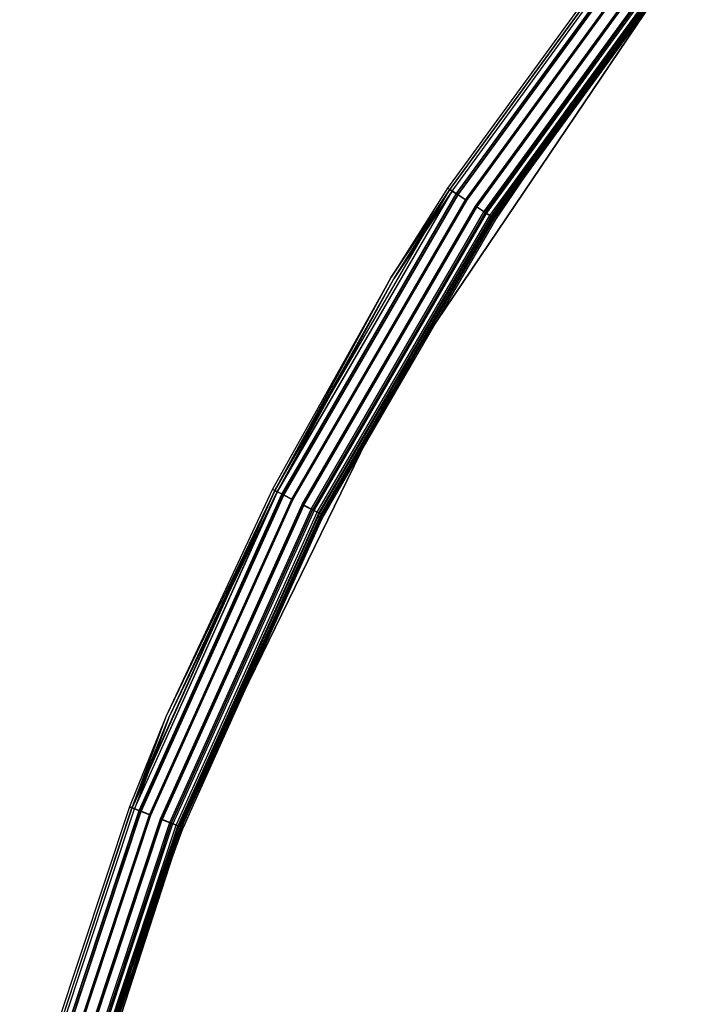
# Model space of a CAD drawing. Extents: x -22.9 to 23, y 4.7 to 50.6.
# Tile 83 of 95: x -22.1 to -17.5, y 34.7 to 41.3. Entities that reach past the tile are written whole.
import ezdxf

# ---------------------------------------------------------------- set-up
doc = ezdxf.new("R2010")
doc.units = 0
doc.header["$LTSCALE"] = 2.54
doc.layers.get('0').update_dxf_attribs({"linetype": 'CONTINUOUS'})

# ---------------------------------------------------------------- blocks, each defined once
blk = doc.blocks.new('HOTEL-MOOD-11783-11791_STL')
at = {"color": 0}
for p, q in [((-17.8039, 42.1105, 31.8049), (-19.1936, 40.201, 31.8049)), ((-17.8039, 42.1105, 1.7963), (-19.1936, 40.201, 1.7963)), ((-17.8039, 42.1105, 31.8049), (-19.1936, 40.201, 31.8049)), ((-17.8039, 42.1105, 1.7963), (-19.1936, 40.201, 1.7963)), ((-19.1779, 40.1907, 31.887), (-17.7893, 42.0987, 31.887)), ((-19.1779, 40.1907, 31.887), (-17.7893, 42.0987, 31.887)), ((-19.1774, 40.1904, 1.7117), (-17.7889, 42.0983, 1.7117)), ((-19.1774, 40.1904, 1.7117), (-17.7889, 42.0983, 1.7117)), ((-19.1768, 40.19, 31.8049), (-17.7883, 42.0979, 31.8049)), ((-19.1768, 40.19, 1.7963), (-17.7883, 42.0979, 1.7963)), ((-19.1768, 40.19, 31.8049), (-17.7883, 42.0979, 31.8049)), ((-19.1768, 40.19, 1.7963), (-17.7883, 42.0979, 1.7963)), ((-19.1628, 40.1809, 31.8783), (-17.7753, 42.0874, 31.8783)), ((-19.1628, 40.1809, 31.8783), (-17.7753, 42.0874, 31.8783)), ((-19.1623, 40.1806, 1.7204), (-17.7748, 42.087, 1.7204)), ((-19.1623, 40.1806, 1.7204), (-17.7748, 42.087, 1.7204)), ((-19.134, 40.1621, 31.9528), (-17.7485, 42.0657, 31.9528)), ((-19.134, 40.1621, 31.9528), (-17.7485, 42.0657, 31.9528)), ((-19.1321, 40.1609, 1.6438), (-17.7468, 42.0643, 1.6438)), ((-19.1321, 40.1609, 1.6438), (-17.7468, 42.0643, 1.6438)), ((-19.1235, 40.1553, 31.9371), (-17.7388, 42.0578, 31.9371)), ((-19.1235, 40.1553, 31.9371), (-17.7388, 42.0578, 31.9371)), ((-19.1217, 40.1541, 1.6595), (-17.7371, 42.0564, 1.6595)), ((-19.1217, 40.1541, 1.6595), (-17.7371, 42.0564, 1.6595)), ((-19.0705, 40.1207, 31.9893), (-17.6896, 42.018, 31.9893)), ((-19.0705, 40.1207, 31.9893), (-17.6896, 42.018, 31.9893)), ((-19.0667, 40.1183, 31.9698), (-17.6862, 42.0152, 31.9698)), ((-19.0667, 40.1183, 31.9698), (-17.6862, 42.0152, 31.9698)), ((-19.0666, 40.1182, 1.6061), (-17.6861, 42.0151, 1.6061)), ((-19.0666, 40.1182, 1.6061), (-17.6861, 42.0151, 1.6061)), ((-19.0629, 40.1158, 1.6256), (-17.6826, 42.0123, 1.6256)), ((-19.0629, 40.1158, 1.6256), (-17.6826, 42.0123, 1.6256)), ((-19.0037, 40.0772, 31.9698), (-17.6277, 41.9678, 31.9698)), ((-19.0037, 40.0772, 31.9698), (-17.6277, 41.9678, 31.9698)), ((-19, 40.0748, 31.9893), (-17.6242, 41.965, 31.9893)), ((-19, 40.0748, 31.9893), (-17.6242, 41.965, 31.9893)), ((-17.6221, 41.9633, 1.6256), (-18.9976, 40.0732, 1.6256)), ((-17.6221, 41.9633, 1.6256), (-18.9976, 40.0732, 1.6256)), ((-18.9939, 40.0708, 1.6061), (-17.6186, 41.9605, 1.6061)), ((-18.9939, 40.0708, 1.6061), (-17.6186, 41.9605, 1.6061)), ((-18.9469, 40.0402, 31.9371), (-17.575, 41.9252, 31.9371)), ((-18.9469, 40.0402, 31.9371), (-17.575, 41.9252, 31.9371)), ((-18.9388, 40.0349, 1.6593), (-17.5675, 41.9191, 1.6593)), ((-18.9388, 40.0349, 1.6593), (-17.5675, 41.9191, 1.6593)), ((-18.9365, 40.0334, 31.9528), (-17.5653, 41.9173, 31.9528)), ((-18.9365, 40.0334, 31.9528), (-17.5653, 41.9173, 31.9528)), ((-18.9284, 40.0281, 1.6437), (-17.5578, 41.9112, 1.6437)), ((-18.9284, 40.0281, 1.6437), (-17.5578, 41.9112, 1.6437)), ((-18.9076, 40.0146, 31.8783), (-17.5386, 41.8956, 31.8783)), ((-18.9076, 40.0146, 31.8783), (-17.5386, 41.8956, 31.8783)), ((-18.8981, 40.0083, 1.7202), (-17.5297, 41.8885, 1.7202)), ((-18.8981, 40.0083, 1.7202), (-17.5297, 41.8885, 1.7202)), ((-18.8936, 40.0054, 31.8049), (-17.5255, 41.8851, 31.8049)), ((-18.8936, 40.0054, 31.8049), (-17.5255, 41.8851, 31.8049)), ((-18.8925, 40.0047, 31.887), (-17.5245, 41.8843, 31.887)), ((-18.8925, 40.0047, 31.887), (-17.5245, 41.8843, 31.887)), ((-18.883, 39.9985, 1.7115), (-17.5157, 41.8771, 1.7115)), ((-18.883, 39.9985, 1.7115), (-17.5157, 41.8771, 1.7115)), ((-17.51, 41.8725, 31.8049), (-18.8768, 39.9945, 31.8049)), ((-17.51, 41.8725, 31.8049), (-18.8768, 39.9945, 31.8049)), ((-17.5297, 41.8885, 1.7202), (-18.3504, 40.7803, 1.7961)), ((-17.5297, 41.8885, 1.7202), (-18.3504, 40.7803, 1.7961)), ((-17.5162, 41.8775, 1.7961), (-18.3504, 40.7803, 1.7961)), ((-17.5162, 41.8775, 1.7961), (-18.3504, 40.7803, 1.7961)), ((-18.3341, 40.7687, 1.7961), (-17.5157, 41.8771, 1.7115)), ((-18.3341, 40.7687, 1.7961), (-17.5157, 41.8771, 1.7115)), ((-18.3341, 40.7687, 1.7961), (-17.5006, 41.8649, 1.7961)), ((-18.3341, 40.7687, 1.7961), (-17.5006, 41.8649, 1.7961)), ((-17.7966, 41.4763, 1.8265), (-19.5586, 38.8642, 1.8265)), ((-19.5586, 38.8642, 1.8065), (-17.7966, 41.4763, 1.8065)), ((-17.7966, 41.4763, 1.8265), (-19.5586, 38.8642, 1.8265)), ((-19.5586, 38.8642, 1.8065), (-17.7966, 41.4763, 1.8065)), ((-18.8981, 40.0083, 1.7202), (-18.3504, 40.7803, 1.7961)), ((-18.8981, 40.0083, 1.7202), (-18.3504, 40.7803, 1.7961)), ((-18.3504, 40.7803, 1.7961), (-18.8835, 39.9988, 1.7961)), ((-18.3504, 40.7803, 1.7961), (-18.8835, 39.9988, 1.7961)), ((-18.883, 39.9985, 1.7115), (-18.3341, 40.7687, 1.7961)), ((-18.883, 39.9985, 1.7115), (-18.3341, 40.7687, 1.7961)), ((-18.8667, 39.9879, 1.7961), (-18.3341, 40.7687, 1.7961)), ((-18.8667, 39.9879, 1.7961), (-18.3341, 40.7687, 1.7961)), ((-20.363, 38.1501, 31.887), (-19.1779, 40.1907, 31.887)), ((-20.363, 38.1501, 31.887), (-19.1779, 40.1907, 31.887)), ((-19.1936, 40.201, 31.8049), (-19.5743, 39.5966, 31.8049)), ((-19.1936, 40.201, 1.7963), (-19.5743, 39.5966, 1.7963)), ((-19.1936, 40.201, 31.8049), (-19.5743, 39.5966, 31.8049)), ((-19.1936, 40.201, 1.7963), (-19.5743, 39.5966, 1.7963)), ((-19.5743, 39.5966, 31.8049), (-19.1779, 40.1907, 31.887)), ((-19.5743, 39.5966, 31.8049), (-19.1779, 40.1907, 31.887)), ((-19.1936, 40.201, 31.8049), (-19.1779, 40.1907, 31.887)), ((-19.1936, 40.201, 31.8049), (-19.1779, 40.1907, 31.887)), ((-19.1936, 40.201, 1.7963), (-19.1936, 40.201, 31.8049)), ((-19.1936, 40.201, 1.7963), (-19.1936, 40.201, 31.8049)), ((-19.1936, 40.201, 1.7963), (-19.1774, 40.1904, 1.7117)), ((-19.1936, 40.201, 1.7963), (-19.1774, 40.1904, 1.7117)), ((-19.134, 40.1621, 31.9528), (-19.1779, 40.1907, 31.887)), ((-19.134, 40.1621, 31.9528), (-19.1779, 40.1907, 31.887)), ((-20.3625, 38.1499, 1.7117), (-19.1774, 40.1904, 1.7117)), ((-20.3625, 38.1499, 1.7117), (-19.1774, 40.1904, 1.7117)), ((-20.347, 38.1419, 31.8783), (-19.1628, 40.1809, 31.8783)), ((-20.347, 38.1419, 31.8783), (-19.1628, 40.1809, 31.8783)), ((-20.3464, 38.1416, 1.7204), (-19.1623, 40.1806, 1.7204)), ((-20.3464, 38.1416, 1.7204), (-19.1623, 40.1806, 1.7204)), ((-20.3163, 38.1262, 31.9528), (-19.134, 40.1621, 31.9528)), ((-20.3163, 38.1262, 31.9528), (-19.134, 40.1621, 31.9528)), ((-20.3143, 38.1251, 1.6438), (-19.1321, 40.1609, 1.6438)), ((-20.3143, 38.1251, 1.6438), (-19.1321, 40.1609, 1.6438)), ((-20.3052, 38.1205, 31.9371), (-19.1235, 40.1553, 31.9371)), ((-20.3052, 38.1205, 31.9371), (-19.1235, 40.1553, 31.9371)), ((-20.3032, 38.1194, 1.6595), (-19.1217, 40.1541, 1.6595)), ((-20.3032, 38.1194, 1.6595), (-19.1217, 40.1541, 1.6595)), ((-19.1774, 40.1904, 1.7117), (-19.5743, 39.5966, 1.7963)), ((-19.1774, 40.1904, 1.7117), (-19.5743, 39.5966, 1.7963)), ((-19.5572, 39.5862, 31.8049), (-19.1768, 40.19, 31.8049)), ((-19.5572, 39.5862, 1.7963), (-19.1768, 40.19, 1.7963)), ((-19.5572, 39.5862, 31.8049), (-19.1768, 40.19, 31.8049)), ((-19.5572, 39.5862, 1.7963), (-19.1768, 40.19, 1.7963)), ((-19.1628, 40.1809, 31.8783), (-19.5572, 39.5862, 31.8049)), ((-19.1628, 40.1809, 31.8783), (-19.5572, 39.5862, 31.8049)), ((-19.5572, 39.5862, 1.7963), (-19.1623, 40.1806, 1.7204)), ((-19.5572, 39.5862, 1.7963), (-19.1623, 40.1806, 1.7204)), ((-19.1321, 40.1609, 1.6438), (-19.1774, 40.1904, 1.7117)), ((-19.1321, 40.1609, 1.6438), (-19.1774, 40.1904, 1.7117)), ((-19.1628, 40.1809, 31.8783), (-19.1768, 40.19, 31.8049)), ((-19.1628, 40.1809, 31.8783), (-19.1768, 40.19, 31.8049)), ((-19.1768, 40.19, 1.7963), (-19.1768, 40.19, 31.8049)), ((-19.1768, 40.19, 1.7963), (-19.1768, 40.19, 31.8049)), ((-19.1768, 40.19, 1.7963), (-19.1623, 40.1806, 1.7204)), ((-19.1768, 40.19, 1.7963), (-19.1623, 40.1806, 1.7204)), ((-19.1235, 40.1553, 31.9371), (-19.1628, 40.1809, 31.8783)), ((-19.1235, 40.1553, 31.9371), (-19.1628, 40.1809, 31.8783)), ((-19.1623, 40.1806, 1.7204), (-19.1217, 40.1541, 1.6595)), ((-19.1623, 40.1806, 1.7204), (-19.1217, 40.1541, 1.6595)), ((-19.0705, 40.1207, 31.9893), (-19.134, 40.1621, 31.9528)), ((-19.0705, 40.1207, 31.9893), (-19.134, 40.1621, 31.9528)), ((-19.0666, 40.1182, 1.6061), (-19.1321, 40.1609, 1.6438)), ((-19.0666, 40.1182, 1.6061), (-19.1321, 40.1609, 1.6438)), ((-19.0667, 40.1183, 31.9698), (-19.1235, 40.1553, 31.9371)), ((-19.0667, 40.1183, 31.9698), (-19.1235, 40.1553, 31.9371)), ((-19.1217, 40.1541, 1.6595), (-19.0629, 40.1158, 1.6256)), ((-19.1217, 40.1541, 1.6595), (-19.0629, 40.1158, 1.6256)), ((-20.2489, 38.0915, 31.9893), (-19.0705, 40.1207, 31.9893)), ((-20.2489, 38.0915, 31.9893), (-19.0705, 40.1207, 31.9893)), ((-20.2449, 38.0895, 31.9698), (-19.0667, 40.1183, 31.9698)), ((-20.2449, 38.0895, 31.9698), (-19.0667, 40.1183, 31.9698)), ((-20.2448, 38.0894, 1.6061), (-19.0666, 40.1182, 1.6061)), ((-20.2448, 38.0894, 1.6061), (-19.0666, 40.1182, 1.6061)), ((-20.2408, 38.0874, 1.6256), (-19.0629, 40.1158, 1.6256)), ((-20.2408, 38.0874, 1.6256), (-19.0629, 40.1158, 1.6256)), ((-20.178, 38.0551, 31.9698), (-19.0037, 40.0772, 31.9698)), ((-20.178, 38.0551, 31.9698), (-19.0037, 40.0772, 31.9698)), ((-20.1741, 38.0531, 31.9893), (-19, 40.0748, 31.9893)), ((-20.1741, 38.0531, 31.9893), (-19, 40.0748, 31.9893)), ((-20.1716, 38.0518, 1.6256), (-18.9976, 40.0732, 1.6256)), ((-20.1716, 38.0518, 1.6256), (-18.9976, 40.0732, 1.6256)), ((-20.1676, 38.0498, 1.6061), (-18.9939, 40.0708, 1.6061)), ((-20.1676, 38.0498, 1.6061), (-18.9939, 40.0708, 1.6061)), ((-18.9469, 40.0402, 31.9371), (-19.0037, 40.0772, 31.9698)), ((-18.9469, 40.0402, 31.9371), (-19.0037, 40.0772, 31.9698)), ((-18.9365, 40.0334, 31.9528), (-19, 40.0748, 31.9893)), ((-18.9365, 40.0334, 31.9528), (-19, 40.0748, 31.9893)), ((-18.9388, 40.0349, 1.6593), (-18.9976, 40.0732, 1.6256)), ((-18.9388, 40.0349, 1.6593), (-18.9976, 40.0732, 1.6256)), ((-18.9284, 40.0281, 1.6437), (-18.9939, 40.0708, 1.6061)), ((-18.9284, 40.0281, 1.6437), (-18.9939, 40.0708, 1.6061)), ((-20.1177, 38.0241, 31.9371), (-18.9469, 40.0402, 31.9371)), ((-20.1177, 38.0241, 31.9371), (-18.9469, 40.0402, 31.9371)), ((-18.9388, 40.0349, 1.6593), (-20.1091, 38.0197, 1.6593)), ((-18.9388, 40.0349, 1.6593), (-20.1091, 38.0197, 1.6593)), ((-20.1066, 38.0184, 31.9528), (-18.9365, 40.0334, 31.9528)), ((-20.1066, 38.0184, 31.9528), (-18.9365, 40.0334, 31.9528)), ((-20.098, 38.014, 1.6437), (-18.9284, 40.0281, 1.6437)), ((-20.098, 38.014, 1.6437), (-18.9284, 40.0281, 1.6437)), ((-20.076, 38.0027, 31.8783), (-18.9076, 40.0146, 31.8783)), ((-20.076, 38.0027, 31.8783), (-18.9076, 40.0146, 31.8783)), ((-20.0659, 37.9975, 1.7202), (-18.8981, 40.0083, 1.7202)), ((-20.0659, 37.9975, 1.7202), (-18.8981, 40.0083, 1.7202)), ((-20.0611, 37.995, 31.8049), (-18.8936, 40.0054, 31.8049)), ((-20.0611, 37.995, 31.8049), (-18.8936, 40.0054, 31.8049)), ((-20.06, 37.9944, 31.887), (-18.8925, 40.0047, 31.887)), ((-20.06, 37.9944, 31.887), (-18.8925, 40.0047, 31.887)), ((-18.8835, 39.9988, 1.7961), (-20.0504, 37.9895, 1.7961)), ((-18.8835, 39.9988, 1.7961), (-20.0504, 37.9895, 1.7961)), ((-20.0498, 37.9892, 1.7115), (-18.883, 39.9985, 1.7115)), ((-20.0498, 37.9892, 1.7115), (-18.883, 39.9985, 1.7115)), ((-18.8768, 39.9945, 31.8049), (-20.0433, 37.9859, 31.8049)), ((-18.8768, 39.9945, 31.8049), (-20.0433, 37.9859, 31.8049)), ((-18.8835, 39.9988, 1.7961), (-20.0326, 37.9804, 1.7961)), ((-18.8835, 39.9988, 1.7961), (-20.0326, 37.9804, 1.7961)), ((-18.9076, 40.0146, 31.8783), (-18.9469, 40.0402, 31.9371)), ((-18.9076, 40.0146, 31.8783), (-18.9469, 40.0402, 31.9371)), ((-18.9388, 40.0349, 1.6593), (-18.8981, 40.0083, 1.7202)), ((-18.9388, 40.0349, 1.6593), (-18.8981, 40.0083, 1.7202)), ((-18.8925, 40.0047, 31.887), (-18.9365, 40.0334, 31.9528)), ((-18.8925, 40.0047, 31.887), (-18.9365, 40.0334, 31.9528)), ((-18.883, 39.9985, 1.7115), (-18.9284, 40.0281, 1.6437)), ((-18.883, 39.9985, 1.7115), (-18.9284, 40.0281, 1.6437)), ((-18.8936, 40.0054, 31.8049), (-18.9076, 40.0146, 31.8783)), ((-18.8936, 40.0054, 31.8049), (-18.9076, 40.0146, 31.8783)), ((-18.8835, 39.9988, 1.7961), (-18.8981, 40.0083, 1.7202)), ((-18.8835, 39.9988, 1.7961), (-18.8981, 40.0083, 1.7202)), ((-18.8768, 39.9945, 31.8049), (-18.8925, 40.0047, 31.887)), ((-18.8768, 39.9945, 31.8049), (-18.8925, 40.0047, 31.887)), ((-18.8667, 39.9879, 1.7961), (-18.883, 39.9985, 1.7115)), ((-18.8667, 39.9879, 1.7961), (-18.883, 39.9985, 1.7115)), ((-20.0326, 37.9804, 1.7961), (-18.8667, 39.9879, 1.7961)), ((-20.0326, 37.9804, 1.7961), (-18.8667, 39.9879, 1.7961)), ((-19.5743, 39.5966, 31.8049), (-20.3796, 38.1587, 31.8049)), ((-19.5743, 39.5966, 1.7963), (-20.3796, 38.1587, 1.7963)), ((-19.5743, 39.5966, 31.8049), (-20.3796, 38.1587, 31.8049)), ((-19.5743, 39.5966, 1.7963), (-20.3796, 38.1587, 1.7963)), ((-19.5743, 39.5966, 31.8049), (-20.363, 38.1501, 31.887)), ((-19.5743, 39.5966, 31.8049), (-20.363, 38.1501, 31.887)), ((-20.3625, 38.1499, 1.7117), (-19.5743, 39.5966, 1.7963)), ((-20.3625, 38.1499, 1.7117), (-19.5743, 39.5966, 1.7963)), ((-19.5743, 39.5966, 1.7963), (-19.5743, 39.5966, 31.8049)), ((-19.5743, 39.5966, 1.7963), (-19.5743, 39.5966, 31.8049)), ((-20.3618, 38.1496, 31.8049), (-19.5572, 39.5862, 31.8049)), ((-20.3618, 38.1496, 1.7963), (-19.5572, 39.5862, 1.7963)), ((-20.3618, 38.1496, 31.8049), (-19.5572, 39.5862, 31.8049)), ((-20.3618, 38.1496, 1.7963), (-19.5572, 39.5862, 1.7963)), ((-20.347, 38.1419, 31.8783), (-19.5572, 39.5862, 31.8049)), ((-20.347, 38.1419, 31.8783), (-19.5572, 39.5862, 31.8049)), ((-20.3464, 38.1416, 1.7204), (-19.5572, 39.5862, 1.7963)), ((-20.3464, 38.1416, 1.7204), (-19.5572, 39.5862, 1.7963)), ((-19.5572, 39.5862, 1.7963), (-19.5572, 39.5862, 31.8049)), ((-19.5572, 39.5862, 1.7963), (-19.5572, 39.5862, 31.8049)), ((-19.5586, 38.8642, 1.8265), (-20.9398, 36.0323, 1.8265)), ((-20.9398, 36.0323, 1.8065), (-19.5586, 38.8642, 1.8065)), ((-19.5586, 38.8642, 1.8265), (-20.9398, 36.0323, 1.8265)), ((-20.9398, 36.0323, 1.8065), (-19.5586, 38.8642, 1.8065)), ((-19.5586, 38.8642, 1.8265), (-19.5586, 38.8642, 1.8065)), ((-19.5586, 38.8642, 1.8265), (-19.5586, 38.8642, 1.8065)), ((-21.3319, 35.9985, 31.887), (-20.363, 38.1501, 31.887)), ((-21.3319, 35.9985, 31.887), (-20.363, 38.1501, 31.887)), ((-20.3625, 38.1499, 1.7117), (-21.3314, 35.9983, 1.7117)), ((-20.3625, 38.1499, 1.7117), (-21.3314, 35.9983, 1.7117)), ((-21.3152, 35.9919, 31.8783), (-20.347, 38.1419, 31.8783)), ((-21.3152, 35.9919, 31.8783), (-20.347, 38.1419, 31.8783)), ((-21.3146, 35.9917, 1.7204), (-20.3464, 38.1416, 1.7204)), ((-21.3146, 35.9917, 1.7204), (-20.3464, 38.1416, 1.7204)), ((-21.2831, 35.9794, 31.9528), (-20.3163, 38.1262, 31.9528)), ((-21.2831, 35.9794, 31.9528), (-20.3163, 38.1262, 31.9528)), ((-20.3143, 38.1251, 1.6438), (-21.281, 35.9786, 1.6438)), ((-20.3143, 38.1251, 1.6438), (-21.281, 35.9786, 1.6438)), ((-20.3796, 38.1587, 31.8049), (-21.1012, 36.6161, 31.8049)), ((-20.3796, 38.1587, 1.7963), (-21.1012, 36.6161, 1.7963)), ((-20.3796, 38.1587, 31.8049), (-21.1012, 36.6161, 31.8049)), ((-20.3796, 38.1587, 1.7963), (-21.1012, 36.6161, 1.7963)), ((-20.363, 38.1501, 31.887), (-21.1012, 36.6161, 31.8049)), ((-20.363, 38.1501, 31.887), (-21.1012, 36.6161, 31.8049)), ((-20.3625, 38.1499, 1.7117), (-21.1012, 36.6161, 1.7963)), ((-20.3625, 38.1499, 1.7117), (-21.1012, 36.6161, 1.7963)), ((-21.0827, 36.6083, 31.8049), (-20.3618, 38.1496, 31.8049)), ((-21.0827, 36.6083, 1.7963), (-20.3618, 38.1496, 1.7963)), ((-21.0827, 36.6083, 31.8049), (-20.3618, 38.1496, 31.8049)), ((-21.0827, 36.6083, 1.7963), (-20.3618, 38.1496, 1.7963)), ((-21.0827, 36.6083, 31.8049), (-20.347, 38.1419, 31.8783)), ((-21.0827, 36.6083, 31.8049), (-20.347, 38.1419, 31.8783)), ((-21.0827, 36.6083, 1.7963), (-20.3464, 38.1416, 1.7204)), ((-21.0827, 36.6083, 1.7963), (-20.3464, 38.1416, 1.7204)), ((-20.3796, 38.1587, 31.8049), (-20.363, 38.1501, 31.887)), ((-20.3796, 38.1587, 31.8049), (-20.363, 38.1501, 31.887)), ((-20.3796, 38.1587, 1.7963), (-20.3796, 38.1587, 31.8049)), ((-20.3796, 38.1587, 1.7963), (-20.3796, 38.1587, 31.8049)), ((-20.3796, 38.1587, 1.7963), (-20.3625, 38.1499, 1.7117)), ((-20.3796, 38.1587, 1.7963), (-20.3625, 38.1499, 1.7117)), ((-20.3163, 38.1262, 31.9528), (-20.363, 38.1501, 31.887)), ((-20.3163, 38.1262, 31.9528), (-20.363, 38.1501, 31.887)), ((-20.3143, 38.1251, 1.6438), (-20.3625, 38.1499, 1.7117)), ((-20.3143, 38.1251, 1.6438), (-20.3625, 38.1499, 1.7117)), ((-20.3618, 38.1496, 31.8049), (-20.347, 38.1419, 31.8783)), ((-20.3618, 38.1496, 31.8049), (-20.347, 38.1419, 31.8783)), ((-20.3618, 38.1496, 1.7963), (-20.3618, 38.1496, 31.8049)), ((-20.3618, 38.1496, 1.7963), (-20.3618, 38.1496, 31.8049)), ((-20.3618, 38.1496, 1.7963), (-20.3464, 38.1416, 1.7204)), ((-20.3618, 38.1496, 1.7963), (-20.3464, 38.1416, 1.7204)), ((-20.3052, 38.1205, 31.9371), (-20.347, 38.1419, 31.8783)), ((-20.3052, 38.1205, 31.9371), (-20.347, 38.1419, 31.8783)), ((-20.3464, 38.1416, 1.7204), (-20.3032, 38.1194, 1.6595)), ((-20.3464, 38.1416, 1.7204), (-20.3032, 38.1194, 1.6595)), ((-20.2489, 38.0915, 31.9893), (-20.3163, 38.1262, 31.9528)), ((-20.2489, 38.0915, 31.9893), (-20.3163, 38.1262, 31.9528)), ((-20.2448, 38.0894, 1.6061), (-20.3143, 38.1251, 1.6438)), ((-20.2448, 38.0894, 1.6061), (-20.3143, 38.1251, 1.6438)), ((-21.2714, 35.9749, 31.9371), (-20.3052, 38.1205, 31.9371)), ((-21.2714, 35.9749, 31.9371), (-20.3052, 38.1205, 31.9371)), ((-21.2694, 35.9741, 1.6595), (-20.3032, 38.1194, 1.6595)), ((-21.2694, 35.9741, 1.6595), (-20.3032, 38.1194, 1.6595)), ((-21.2124, 35.9519, 31.9893), (-20.2489, 38.0915, 31.9893)), ((-21.2124, 35.9519, 31.9893), (-20.2489, 38.0915, 31.9893)), ((-21.2083, 35.9503, 31.9698), (-20.2449, 38.0895, 31.9698)), ((-21.2083, 35.9503, 31.9698), (-20.2449, 38.0895, 31.9698)), ((-20.2448, 38.0894, 1.6061), (-21.2082, 35.9502, 1.6061)), ((-20.2448, 38.0894, 1.6061), (-21.2082, 35.9502, 1.6061)), ((-21.204, 35.9486, 1.6256), (-20.2408, 38.0874, 1.6256)), ((-21.204, 35.9486, 1.6256), (-20.2408, 38.0874, 1.6256)), ((-21.1382, 35.923, 31.9698), (-20.178, 38.0551, 31.9698)), ((-21.1382, 35.923, 31.9698), (-20.178, 38.0551, 31.9698)), ((-20.2449, 38.0895, 31.9698), (-20.3052, 38.1205, 31.9371)), ((-20.2449, 38.0895, 31.9698), (-20.3052, 38.1205, 31.9371)), ((-20.3032, 38.1194, 1.6595), (-20.2408, 38.0874, 1.6256)), ((-20.3032, 38.1194, 1.6595), (-20.2408, 38.0874, 1.6256)), ((-20.1177, 38.0241, 31.9371), (-20.178, 38.0551, 31.9698)), ((-20.1177, 38.0241, 31.9371), (-20.178, 38.0551, 31.9698)), ((-21.134, 35.9214, 31.9893), (-20.1741, 38.0531, 31.9893)), ((-21.134, 35.9214, 31.9893), (-20.1741, 38.0531, 31.9893)), ((-21.1314, 35.9203, 1.6256), (-20.1716, 38.0518, 1.6256)), ((-21.1314, 35.9203, 1.6256), (-20.1716, 38.0518, 1.6256)), ((-20.1676, 38.0498, 1.6061), (-21.1273, 35.9187, 1.6061)), ((-20.1676, 38.0498, 1.6061), (-21.1273, 35.9187, 1.6061)), ((-21.075, 35.8984, 31.9371), (-20.1177, 38.0241, 31.9371)), ((-21.075, 35.8984, 31.9371), (-20.1177, 38.0241, 31.9371)), ((-21.066, 35.8948, 1.6593), (-20.1091, 38.0197, 1.6593)), ((-21.066, 35.8948, 1.6593), (-20.1091, 38.0197, 1.6593)), ((-21.0634, 35.8938, 31.9528), (-20.1066, 38.0184, 31.9528)), ((-21.0634, 35.8938, 31.9528), (-20.1066, 38.0184, 31.9528)), ((-20.098, 38.014, 1.6437), (-21.0544, 35.8903, 1.6437)), ((-20.098, 38.014, 1.6437), (-21.0544, 35.8903, 1.6437)), ((-21.0313, 35.8813, 31.8783), (-20.076, 38.0027, 31.8783)), ((-21.0313, 35.8813, 31.8783), (-20.076, 38.0027, 31.8783)), ((-20.0659, 37.9975, 1.7202), (-21.0207, 35.8772, 1.7202)), ((-20.0659, 37.9975, 1.7202), (-21.0207, 35.8772, 1.7202)), ((-21.0157, 35.8752, 31.8049), (-20.0611, 37.995, 31.8049)), ((-21.0157, 35.8752, 31.8049), (-20.0611, 37.995, 31.8049)), ((-21.0145, 35.8748, 31.887), (-20.06, 37.9944, 31.887)), ((-21.0145, 35.8748, 31.887), (-20.06, 37.9944, 31.887)), ((-21.0045, 35.8709, 1.7961), (-20.0659, 37.9975, 1.7202)), ((-21.0045, 35.8709, 1.7961), (-20.0659, 37.9975, 1.7202)), ((-20.0498, 37.9892, 1.7115), (-21.0039, 35.8706, 1.7115)), ((-20.0498, 37.9892, 1.7115), (-21.0039, 35.8706, 1.7115)), ((-20.1066, 38.0184, 31.9528), (-20.1741, 38.0531, 31.9893)), ((-20.1066, 38.0184, 31.9528), (-20.1741, 38.0531, 31.9893)), ((-20.1716, 38.0518, 1.6256), (-20.1091, 38.0197, 1.6593)), ((-20.1716, 38.0518, 1.6256), (-20.1091, 38.0197, 1.6593)), ((-20.098, 38.014, 1.6437), (-20.1676, 38.0498, 1.6061)), ((-20.098, 38.014, 1.6437), (-20.1676, 38.0498, 1.6061)), ((-20.076, 38.0027, 31.8783), (-20.1177, 38.0241, 31.9371)), ((-20.076, 38.0027, 31.8783), (-20.1177, 38.0241, 31.9371)), ((-20.0659, 37.9975, 1.7202), (-20.1091, 38.0197, 1.6593)), ((-20.0659, 37.9975, 1.7202), (-20.1091, 38.0197, 1.6593)), ((-20.06, 37.9944, 31.887), (-20.1066, 38.0184, 31.9528)), ((-20.06, 37.9944, 31.887), (-20.1066, 38.0184, 31.9528)), ((-20.0498, 37.9892, 1.7115), (-20.098, 38.014, 1.6437)), ((-20.0498, 37.9892, 1.7115), (-20.098, 38.014, 1.6437)), ((-20.0611, 37.995, 31.8049), (-20.076, 38.0027, 31.8783)), ((-20.0611, 37.995, 31.8049), (-20.076, 38.0027, 31.8783)), ((-20.0627, 37.9655, 1.7961), (-20.0659, 37.9975, 1.7202)), ((-20.0627, 37.9655, 1.7961), (-20.0659, 37.9975, 1.7202)), ((-20.0504, 37.9895, 1.7961), (-20.0659, 37.9975, 1.7202)), ((-20.0504, 37.9895, 1.7961), (-20.0659, 37.9975, 1.7202)), ((-20.0504, 37.9895, 1.7961), (-20.0627, 37.9655, 1.7961)), ((-20.0504, 37.9895, 1.7961), (-20.0627, 37.9655, 1.7961)), ((-20.0433, 37.9859, 31.8049), (-20.06, 37.9944, 31.887)), ((-20.0433, 37.9859, 31.8049), (-20.06, 37.9944, 31.887)), ((-20.0326, 37.9804, 1.7961), (-20.0498, 37.9892, 1.7115)), ((-20.0498, 37.9892, 1.7115), (-20.0449, 37.9563, 1.7961)), ((-20.0498, 37.9892, 1.7115), (-20.0449, 37.9563, 1.7961)), ((-20.0326, 37.9804, 1.7961), (-20.0498, 37.9892, 1.7115)), ((-20.0627, 37.9655, 1.7961), (-21.0045, 35.8709, 1.7961)), ((-20.0627, 37.9655, 1.7961), (-21.0045, 35.8709, 1.7961)), ((-21.0039, 35.8706, 1.7115), (-20.0449, 37.9563, 1.7961)), ((-21.0039, 35.8706, 1.7115), (-20.0449, 37.9563, 1.7961)), ((-20.0433, 37.9859, 31.8049), (-20.9971, 35.868, 31.8049)), ((-20.0433, 37.9859, 31.8049), (-20.9971, 35.868, 31.8049)), ((-20.0627, 37.9655, 1.7961), (-20.9858, 35.8636, 1.7961)), ((-20.0627, 37.9655, 1.7961), (-20.9858, 35.8636, 1.7961)), ((-20.9858, 35.8636, 1.7961), (-20.0449, 37.9563, 1.7961)), ((-20.9858, 35.8636, 1.7961), (-20.0449, 37.9563, 1.7961)), ((-20.0449, 37.9563, 1.7961), (-20.0326, 37.9804, 1.7961)), ((-20.0449, 37.9563, 1.7961), (-20.0326, 37.9804, 1.7961)), ((-21.1012, 36.6161, 31.8049), (-21.3494, 36.0053, 31.8049)), ((-21.1012, 36.6161, 1.7963), (-21.3494, 36.0053, 1.7963)), ((-21.1012, 36.6161, 31.8049), (-21.3494, 36.0053, 31.8049)), ((-21.1012, 36.6161, 1.7963), (-21.3494, 36.0053, 1.7963)), ((-21.1012, 36.6161, 31.8049), (-21.3319, 35.9985, 31.887)), ((-21.1012, 36.6161, 31.8049), (-21.3319, 35.9985, 31.887)), ((-21.1012, 36.6161, 1.7963), (-21.3314, 35.9983, 1.7117)), ((-21.1012, 36.6161, 1.7963), (-21.3314, 35.9983, 1.7117)), ((-21.3308, 35.998, 31.8049), (-21.0827, 36.6083, 31.8049)), ((-21.3308, 35.998, 1.7963), (-21.0827, 36.6083, 1.7963)), ((-21.3308, 35.998, 31.8049), (-21.0827, 36.6083, 31.8049)), ((-21.3308, 35.998, 1.7963), (-21.0827, 36.6083, 1.7963)), ((-21.0827, 36.6083, 31.8049), (-21.3152, 35.9919, 31.8783)), ((-21.0827, 36.6083, 31.8049), (-21.3152, 35.9919, 31.8783)), ((-21.0827, 36.6083, 1.7963), (-21.3146, 35.9917, 1.7204)), ((-21.0827, 36.6083, 1.7963), (-21.3146, 35.9917, 1.7204)), ((-21.1012, 36.6161, 1.7963), (-21.1012, 36.6161, 31.8049)), ((-21.1012, 36.6161, 1.7963), (-21.1012, 36.6161, 31.8049)), ((-21.0827, 36.6083, 1.7963), (-21.0827, 36.6083, 31.8049)), ((-21.0827, 36.6083, 1.7963), (-21.0827, 36.6083, 31.8049)), ((-21.3494, 36.0053, 31.8049), (-22.0926, 33.7636, 31.8049)), ((-21.3494, 36.0053, 1.7963), (-22.0926, 33.7636, 1.7963)), ((-21.3494, 36.0053, 31.8049), (-22.0926, 33.7636, 31.8049)), ((-21.3494, 36.0053, 1.7963), (-22.0926, 33.7636, 1.7963)), ((-22.0745, 33.7586, 31.887), (-21.3319, 35.9985, 31.887)), ((-22.0745, 33.7586, 31.887), (-21.3319, 35.9985, 31.887)), ((-22.074, 33.7585, 1.7117), (-21.3314, 35.9983, 1.7117)), ((-22.074, 33.7585, 1.7117), (-21.3314, 35.9983, 1.7117)), ((-22.0733, 33.7583, 31.8049), (-21.3308, 35.998, 31.8049)), ((-22.0733, 33.7583, 1.7963), (-21.3308, 35.998, 1.7963)), ((-22.0733, 33.7583, 31.8049), (-21.3308, 35.998, 31.8049)), ((-22.0733, 33.7583, 1.7963), (-21.3308, 35.998, 1.7963)), ((-22.0572, 33.7538, 31.8783), (-21.3152, 35.9919, 31.8783)), ((-22.0572, 33.7538, 31.8783), (-21.3152, 35.9919, 31.8783)), ((-22.0566, 33.7537, 1.7204), (-21.3146, 35.9917, 1.7204)), ((-22.0566, 33.7537, 1.7204), (-21.3146, 35.9917, 1.7204)), ((-20.9398, 36.0323, 1.8265), (-21.9134, 33.0357, 1.8265)), ((-21.9134, 33.0357, 1.8065), (-20.9398, 36.0323, 1.8065)), ((-20.9398, 36.0323, 1.8265), (-21.9134, 33.0357, 1.8265)), ((-21.9134, 33.0357, 1.8065), (-20.9398, 36.0323, 1.8065)), ((-21.3494, 36.0053, 31.8049), (-21.3319, 35.9985, 31.887)), ((-21.3494, 36.0053, 31.8049), (-21.3319, 35.9985, 31.887)), ((-21.3494, 36.0053, 1.7963), (-21.3494, 36.0053, 31.8049)), ((-21.3494, 36.0053, 1.7963), (-21.3494, 36.0053, 31.8049)), ((-21.3314, 35.9983, 1.7117), (-21.3494, 36.0053, 1.7963)), ((-21.3314, 35.9983, 1.7117), (-21.3494, 36.0053, 1.7963)), ((-21.2831, 35.9794, 31.9528), (-21.3319, 35.9985, 31.887)), ((-21.2831, 35.9794, 31.9528), (-21.3319, 35.9985, 31.887)), ((-21.281, 35.9786, 1.6438), (-21.3314, 35.9983, 1.7117)), ((-21.281, 35.9786, 1.6438), (-21.3314, 35.9983, 1.7117)), ((-21.3308, 35.998, 31.8049), (-21.3152, 35.9919, 31.8783)), ((-21.3308, 35.998, 31.8049), (-21.3152, 35.9919, 31.8783)), ((-21.3308, 35.998, 1.7963), (-21.3308, 35.998, 31.8049)), ((-21.3308, 35.998, 1.7963), (-21.3308, 35.998, 31.8049)), ((-21.3308, 35.998, 1.7963), (-21.3146, 35.9917, 1.7204)), ((-21.3308, 35.998, 1.7963), (-21.3146, 35.9917, 1.7204)), ((-21.2714, 35.9749, 31.9371), (-21.3152, 35.9919, 31.8783)), ((-21.2714, 35.9749, 31.9371), (-21.3152, 35.9919, 31.8783)), ((-21.3146, 35.9917, 1.7204), (-21.2694, 35.9741, 1.6595)), ((-21.3146, 35.9917, 1.7204), (-21.2694, 35.9741, 1.6595)), ((-20.9398, 36.0323, 1.8265), (-20.9398, 36.0323, 1.8065)), ((-20.9398, 36.0323, 1.8265), (-20.9398, 36.0323, 1.8065)), ((-22.024, 33.7447, 31.9528), (-21.2831, 35.9794, 31.9528)), ((-22.024, 33.7447, 31.9528), (-21.2831, 35.9794, 31.9528)), ((-22.0218, 33.7441, 1.6438), (-21.281, 35.9786, 1.6438)), ((-22.0218, 33.7441, 1.6438), (-21.281, 35.9786, 1.6438)), ((-22.0119, 33.7414, 31.9371), (-21.2714, 35.9749, 31.9371)), ((-22.0119, 33.7414, 31.9371), (-21.2714, 35.9749, 31.9371)), ((-22.0098, 33.7408, 1.6595), (-21.2694, 35.9741, 1.6595)), ((-22.0098, 33.7408, 1.6595), (-21.2694, 35.9741, 1.6595)), ((-21.9509, 33.7246, 31.9893), (-21.2124, 35.9519, 31.9893)), ((-21.9509, 33.7246, 31.9893), (-21.2124, 35.9519, 31.9893)), ((-21.9466, 33.7234, 31.9698), (-21.2083, 35.9503, 31.9698)), ((-21.9466, 33.7234, 31.9698), (-21.2083, 35.9503, 31.9698)), ((-21.9465, 33.7234, 1.6061), (-21.2082, 35.9502, 1.6061)), ((-21.9465, 33.7234, 1.6061), (-21.2082, 35.9502, 1.6061)), ((-21.9422, 33.7222, 1.6256), (-21.204, 35.9486, 1.6256)), ((-21.9422, 33.7222, 1.6256), (-21.204, 35.9486, 1.6256)), ((-21.874, 33.7034, 31.9698), (-21.1382, 35.923, 31.9698)), ((-21.874, 33.7034, 31.9698), (-21.1382, 35.923, 31.9698)), ((-21.8698, 33.7022, 31.9893), (-21.134, 35.9214, 31.9893)), ((-21.8698, 33.7022, 31.9893), (-21.134, 35.9214, 31.9893)), ((-21.8671, 33.7015, 1.6256), (-21.1314, 35.9203, 1.6256)), ((-21.8671, 33.7015, 1.6256), (-21.1314, 35.9203, 1.6256)), ((-21.8628, 33.7003, 1.6061), (-21.1273, 35.9187, 1.6061)), ((-21.8628, 33.7003, 1.6061), (-21.1273, 35.9187, 1.6061)), ((-21.2124, 35.9519, 31.9893), (-21.2831, 35.9794, 31.9528)), ((-21.2124, 35.9519, 31.9893), (-21.2831, 35.9794, 31.9528)), ((-21.2082, 35.9502, 1.6061), (-21.281, 35.9786, 1.6438)), ((-21.2082, 35.9502, 1.6061), (-21.281, 35.9786, 1.6438)), ((-21.2083, 35.9503, 31.9698), (-21.2714, 35.9749, 31.9371)), ((-21.2083, 35.9503, 31.9698), (-21.2714, 35.9749, 31.9371)), ((-21.2694, 35.9741, 1.6595), (-21.204, 35.9486, 1.6256)), ((-21.2694, 35.9741, 1.6595), (-21.204, 35.9486, 1.6256)), ((-21.075, 35.8984, 31.9371), (-21.1382, 35.923, 31.9698)), ((-21.075, 35.8984, 31.9371), (-21.1382, 35.923, 31.9698)), ((-21.0634, 35.8938, 31.9528), (-21.134, 35.9214, 31.9893)), ((-21.0634, 35.8938, 31.9528), (-21.134, 35.9214, 31.9893)), ((-21.1314, 35.9203, 1.6256), (-21.066, 35.8948, 1.6593)), ((-21.1314, 35.9203, 1.6256), (-21.066, 35.8948, 1.6593)), ((-21.0544, 35.8903, 1.6437), (-21.1273, 35.9187, 1.6061)), ((-21.0544, 35.8903, 1.6437), (-21.1273, 35.9187, 1.6061)), ((-21.8087, 33.6854, 31.9371), (-21.075, 35.8984, 31.9371)), ((-21.8087, 33.6854, 31.9371), (-21.075, 35.8984, 31.9371)), ((-21.7994, 33.6829, 1.6593), (-21.066, 35.8948, 1.6593)), ((-21.7994, 33.6829, 1.6593), (-21.066, 35.8948, 1.6593)), ((-21.7967, 33.6821, 31.9528), (-21.0634, 35.8938, 31.9528)), ((-21.7967, 33.6821, 31.9528), (-21.0634, 35.8938, 31.9528)), ((-21.7874, 33.6796, 1.6437), (-21.0544, 35.8903, 1.6437)), ((-21.7874, 33.6796, 1.6437), (-21.0544, 35.8903, 1.6437)), ((-21.7635, 33.673, 31.8783), (-21.0313, 35.8813, 31.8783)), ((-21.7635, 33.673, 31.8783), (-21.0313, 35.8813, 31.8783)), ((-21.7525, 33.67, 1.7202), (-21.0207, 35.8772, 1.7202)), ((-21.7525, 33.67, 1.7202), (-21.0207, 35.8772, 1.7202)), ((-21.7473, 33.6685, 31.8049), (-21.0157, 35.8752, 31.8049)), ((-21.7473, 33.6685, 31.8049), (-21.0157, 35.8752, 31.8049)), ((-21.7461, 33.6682, 31.887), (-21.0145, 35.8748, 31.887)), ((-21.7461, 33.6682, 31.887), (-21.0145, 35.8748, 31.887)), ((-21.7351, 33.6652, 1.7115), (-21.0039, 35.8706, 1.7115)), ((-21.7351, 33.6652, 1.7115), (-21.0039, 35.8706, 1.7115)), ((-20.9971, 35.868, 31.8049), (-21.728, 33.6632, 31.8049)), ((-20.9971, 35.868, 31.8049), (-21.728, 33.6632, 31.8049)), ((-21.0207, 35.8772, 1.7202), (-21.3469, 34.9313, 1.7961)), ((-21.0207, 35.8772, 1.7202), (-21.3469, 34.9313, 1.7961)), ((-21.0045, 35.8709, 1.7961), (-21.3469, 34.9313, 1.7961)), ((-21.0045, 35.8709, 1.7961), (-21.3469, 34.9313, 1.7961)), ((-21.0045, 35.8709, 1.7961), (-21.328, 34.9248, 1.7961)), ((-21.0045, 35.8709, 1.7961), (-21.328, 34.9248, 1.7961)), ((-21.328, 34.9248, 1.7961), (-21.0039, 35.8706, 1.7115)), ((-21.328, 34.9248, 1.7961), (-21.0039, 35.8706, 1.7115)), ((-21.328, 34.9248, 1.7961), (-20.9858, 35.8636, 1.7961)), ((-21.328, 34.9248, 1.7961), (-20.9858, 35.8636, 1.7961)), ((-21.0313, 35.8813, 31.8783), (-21.075, 35.8984, 31.9371)), ((-21.0313, 35.8813, 31.8783), (-21.075, 35.8984, 31.9371)), ((-21.066, 35.8948, 1.6593), (-21.0207, 35.8772, 1.7202)), ((-21.066, 35.8948, 1.6593), (-21.0207, 35.8772, 1.7202)), ((-21.0145, 35.8748, 31.887), (-21.0634, 35.8938, 31.9528)), ((-21.0145, 35.8748, 31.887), (-21.0634, 35.8938, 31.9528)), ((-21.0039, 35.8706, 1.7115), (-21.0544, 35.8903, 1.6437)), ((-21.0039, 35.8706, 1.7115), (-21.0544, 35.8903, 1.6437)), ((-21.0157, 35.8752, 31.8049), (-21.0313, 35.8813, 31.8783)), ((-21.0157, 35.8752, 31.8049), (-21.0313, 35.8813, 31.8783)), ((-21.0045, 35.8709, 1.7961), (-21.0207, 35.8772, 1.7202)), ((-21.0045, 35.8709, 1.7961), (-21.0207, 35.8772, 1.7202)), ((-20.9971, 35.868, 31.8049), (-21.0145, 35.8748, 31.887)), ((-20.9971, 35.868, 31.8049), (-21.0145, 35.8748, 31.887)), ((-20.9858, 35.8636, 1.7961), (-21.0039, 35.8706, 1.7115)), ((-20.9858, 35.8636, 1.7961), (-21.0039, 35.8706, 1.7115)), ((-21.7525, 33.67, 1.7202), (-21.3469, 34.9313, 1.7961)), ((-21.7525, 33.67, 1.7202), (-21.3469, 34.9313, 1.7961)), ((-21.3469, 34.9313, 1.7961), (-21.7357, 33.6653, 1.7961)), ((-21.3469, 34.9313, 1.7961), (-21.7357, 33.6653, 1.7961)), ((-21.7351, 33.6652, 1.7115), (-21.328, 34.9248, 1.7961)), ((-21.7351, 33.6652, 1.7115), (-21.328, 34.9248, 1.7961)), ((-21.3469, 34.9313, 1.7961), (-21.7164, 33.66, 1.7961)), ((-21.3469, 34.9313, 1.7961), (-21.7164, 33.66, 1.7961)), ((-21.7164, 33.66, 1.7961), (-21.328, 34.9248, 1.7961)), ((-21.7164, 33.66, 1.7961), (-21.328, 34.9248, 1.7961))]:
    blk.add_line(p, q, dxfattribs=at)

msp = doc.modelspace()

# ---------------------------------------------------------------- block references
at = {"color": 0}
msp.add_blockref('HOTEL-MOOD-11783-11791_STL', (0, 0), dxfattribs=at)

doc.saveas('drawing.dxf')
